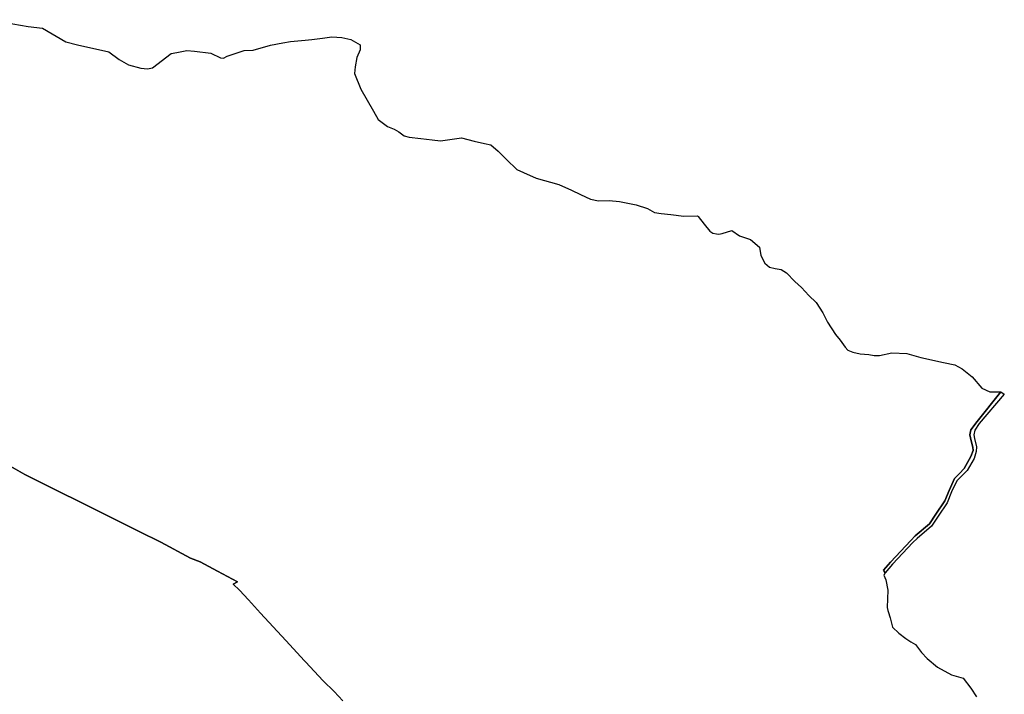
# Model space of a CAD drawing. Extents: x 577960 to 582939, y 6017202 to 6023066.
# Tile 197 of 217: x 580208 to 580756, y 6022675 to 6023050. Entities that reach past the tile are written whole.
import ezdxf

# ---------------------------------------------------------------- set-up
doc = ezdxf.new("R2010")
doc.units = 0
doc.header["$MEASUREMENT"] = 0
doc.linetypes.add('D', pattern=[0])
doc.layers.add('LI__FLUR', color=7, linetype='D')

msp = doc.modelspace()

# ---------------------------------------------------------------- linework, layer by layer
at = {"layer": 'LI__FLUR', "color": 8, "linetype": 'D', "true_color": 0x808080}
for p, q in [((580191.015, 6023050.326), (580212.835, 6023046.627)), ((580212.835, 6023046.627), (580220.712, 6023045.687)), ((580220.712, 6023045.687), (580233.696, 6023038.021)), ((580233.696, 6023038.021), (580240.233, 6023036.291)), ((580240.233, 6023036.291), (580257.716, 6023032.353)), ((580337.961, 6023033.332), (580347.727, 6023036.111)), ((580347.727, 6023036.111), (580354.444, 6023037.531)), ((580354.444, 6023037.531), (580358.803, 6023038.12)), ((580358.803, 6023038.12), (580362.911, 6023038.47)), ((580362.911, 6023038.47), (580366.949, 6023038.92)), ((580366.949, 6023038.92), (580370.718, 6023039.35)), ((580370.718, 6023039.35), (580376.535, 6023040.11)), ((580376.535, 6023040.11), (580381.703, 6023040.779)), ((580381.703, 6023040.779), (580387.29, 6023040.489)), ((580387.29, 6023040.489), (580392.408, 6023039.31)), ((580392.408, 6023039.31), (580397.446, 6023036.261)), ((580397.446, 6023036.261), (580397.476, 6023033.462)), ((580257.716, 6023032.353), (580263.463, 6023028.225)), ((580282.015, 6023023.456), (580292.341, 6023031.553)), ((580292.341, 6023031.553), (580295.45, 6023032.053)), ((580295.45, 6023032.053), (580301.087, 6023033.242)), ((580301.087, 6023033.242), (580305.275, 6023032.763)), ((580305.275, 6023032.763), (580314.481, 6023031.703)), ((580314.481, 6023031.703), (580319.809, 6023029.094)), ((580321.478, 6023028.944), (580323.517, 6023029.954)), ((580323.517, 6023029.954), (580332.993, 6023033.232)), ((580332.993, 6023033.232), (580337.961, 6023033.332)), ((580397.476, 6023033.462), (580395.687, 6023029.294)), ((580263.463, 6023028.225), (580268.601, 6023025.266)), ((580268.601, 6023025.266), (580275.548, 6023023.407)), ((580319.809, 6023029.094), (580321.478, 6023028.944)), ((580395.687, 6023029.294), (580394.727, 6023024.126)), ((580275.548, 6023023.407), (580279.186, 6023023.057)), ((580279.186, 6023023.057), (580282.015, 6023023.456)), ((580394.727, 6023024.126), (580394.377, 6023020.418)), ((580394.377, 6023020.418), (580397.975, 6023011.611)), ((580397.975, 6023011.611), (580404.952, 6022999.436)), ((580404.952, 6022999.436), (580407.461, 6022994.808)), ((580407.461, 6022994.808), (580412.748, 6022990.96)), ((580412.748, 6022990.96), (580416.427, 6022989.431)), ((580416.427, 6022989.431), (580419.085, 6022987.961)), ((580419.085, 6022987.961), (580422.014, 6022985.652)), ((580422.014, 6022985.652), (580424.723, 6022984.903)), ((580424.723, 6022984.903), (580431.25, 6022984.263)), ((580431.25, 6022984.263), (580437.537, 6022983.493)), ((580437.537, 6022983.493), (580442.145, 6022982.834)), ((580442.145, 6022982.834), (580453.97, 6022984.523)), ((580453.97, 6022984.523), (580460.897, 6022982.814)), ((580460.897, 6022982.814), (580466.745, 6022981.464)), ((580466.745, 6022981.464), (580470.253, 6022980.655)), ((580470.253, 6022980.655), (580474.332, 6022977.096)), ((580474.332, 6022977.096), (580478.96, 6022972.618)), ((580478.96, 6022972.618), (580484.727, 6022967.051)), ((580484.727, 6022967.051), (580488.325, 6022965.342)), ((580488.325, 6022965.342), (580495.412, 6022962.153)), ((580495.412, 6022962.153), (580508.127, 6022958.615)), ((580508.127, 6022958.615), (580515.104, 6022955.416)), ((580515.104, 6022955.416), (580520.102, 6022953.117)), ((580520.102, 6022953.117), (580522.86, 6022951.848)), ((580522.86, 6022951.848), (580525.699, 6022950.538)), ((580525.699, 6022950.538), (580530.067, 6022949.559)), ((580530.067, 6022949.559), (580536.105, 6022949.699)), ((580536.105, 6022949.699), (580541.742, 6022949.199)), ((580541.742, 6022949.199), (580551.018, 6022947.32)), ((580551.018, 6022947.32), (580557.406, 6022945.271)), ((580557.406, 6022945.271), (580561.314, 6022943.092)), ((580561.314, 6022943.092), (580565.092, 6022942.462)), ((580565.092, 6022942.462), (580570.41, 6022941.842)), ((580570.41, 6022941.842), (580577.547, 6022941.022)), ((580577.547, 6022941.022), (580585.314, 6022941.162)), ((580585.314, 6022941.162), (580585.603, 6022940.803)), ((580585.603, 6022940.803), (580589.002, 6022936.534)), ((580589.002, 6022936.534), (580592.18, 6022932.746)), ((580592.18, 6022932.746), (580593.73, 6022931.537)), ((580593.73, 6022931.537), (580595.749, 6022931.197)), ((580597.158, 6022930.987), (580599.027, 6022931.387)), ((580599.027, 6022931.387), (580604.415, 6022932.976)), ((580604.415, 6022932.976), (580608.593, 6022930.037)), ((580595.749, 6022931.197), (580597.158, 6022930.987)), ((580608.593, 6022930.037), (580613.011, 6022928.598)), ((580613.011, 6022928.598), (580614.761, 6022928.028)), ((580614.761, 6022928.028), (580619.729, 6022923.81)), ((580619.729, 6022923.81), (580620.418, 6022919.042)), ((580620.418, 6022919.042), (580622.657, 6022914.914)), ((580622.657, 6022914.914), (580625.346, 6022912.655)), ((580625.346, 6022912.655), (580628.435, 6022911.835)), ((580628.435, 6022911.835), (580631.693, 6022911.256)), ((580631.693, 6022911.256), (580634.672, 6022909.407)), ((580634.672, 6022909.407), (580639.3, 6022904.689)), ((580639.3, 6022904.689), (580643.108, 6022901.39)), ((580643.108, 6022901.39), (580647.086, 6022896.832)), ((580647.086, 6022896.832), (580651.205, 6022892.894)), ((580651.205, 6022892.894), (580654.973, 6022887.137)), ((580654.973, 6022887.137), (580657.592, 6022882.019)), ((580657.592, 6022882.019), (580661.95, 6022875.192)), ((580661.95, 6022875.192), (580664.519, 6022872.093)), ((580664.519, 6022872.093), (580667.467, 6022868.045)), ((580667.467, 6022868.045), (580668.967, 6022866.496)), ((580668.967, 6022866.496), (580671.705, 6022865.266)), ((580671.705, 6022865.266), (580675.684, 6022864.357)), ((580675.684, 6022864.357), (580680.492, 6022864.087)), ((580680.492, 6022864.087), (580683.53, 6022863.477)), ((580683.53, 6022863.477), (580686.549, 6022863.487)), ((580686.549, 6022863.487), (580693.296, 6022865.016)), ((580693.296, 6022865.016), (580701.792, 6022864.497)), ((580701.792, 6022864.497), (580709.569, 6022862.357)), ((580709.569, 6022862.357), (580722.094, 6022859.589)), ((580722.094, 6022859.589), (580728.491, 6022858.299)), ((580728.491, 6022858.299), (580732.519, 6022856.03)), ((580732.519, 6022856.03), (580737.977, 6022851.562)), ((580737.977, 6022851.562), (580743.354, 6022845.295)), ((580743.354, 6022845.295), (580747.822, 6022843.196)), ((580753.98, 6022843.176), (580740.755, 6022826.813)), ((580740.755, 6022826.813), (580753.98, 6022843.176)), ((580755.939, 6022841.876), (580742.025, 6022825.654)), ((580747.822, 6022843.196), (580750.331, 6022843.196)), ((580750.331, 6022843.196), (580753.98, 6022843.176)), ((580753.98, 6022843.176), (580755.939, 6022841.876)), ((580737.277, 6022822.205), (580736.837, 6022819.307)), ((580736.837, 6022819.307), (580737.277, 6022822.205)), ((580740.755, 6022826.813), (580737.277, 6022822.205)), ((580737.277, 6022822.205), (580740.755, 6022826.813)), ((580739.506, 6022821.915), (580738.956, 6022819.277)), ((580742.025, 6022825.654), (580739.506, 6022821.915)), ((580736.837, 6022819.307), (580737.516, 6022816.038)), ((580737.516, 6022816.038), (580736.837, 6022819.307)), ((580738.956, 6022819.277), (580739.326, 6022817.208)), ((580739.326, 6022817.208), (580740.525, 6022812.62)), ((580737.516, 6022816.038), (580738.496, 6022812.55)), ((580738.496, 6022812.55), (580737.516, 6022816.038)), ((580738.496, 6022812.55), (580738.666, 6022810.561)), ((580738.666, 6022810.561), (580738.496, 6022812.55)), ((580740.525, 6022812.62), (580740.355, 6022810.021)), ((580737.316, 6022807.252), (580733.668, 6022800.675)), ((580733.668, 6022800.675), (580737.316, 6022807.252)), ((580739.186, 6022806.083), (580735.317, 6022799.515)), ((580738.666, 6022810.561), (580737.316, 6022807.252)), ((580737.316, 6022807.252), (580738.666, 6022810.561)), ((580740.355, 6022810.021), (580739.186, 6022806.083)), ((580210.881, 6022797.319), (580203.105, 6022801.737)), ((580203.105, 6022801.737), (580210.881, 6022797.319)), ((580733.668, 6022800.675), (580730.959, 6022797.856)), ((580730.959, 6022797.856), (580733.668, 6022800.675)), ((580226.484, 6022789.542), (580210.881, 6022797.319)), ((580210.881, 6022797.319), (580226.484, 6022789.542)), ((580728.23, 6022795.028), (580725.181, 6022788.43)), ((580725.181, 6022788.43), (580728.23, 6022795.028)), ((580730.959, 6022797.856), (580728.23, 6022795.028)), ((580728.23, 6022795.028), (580730.959, 6022797.856)), ((580732.148, 6022796.377), (580729.519, 6022793.798)), ((580735.317, 6022799.515), (580732.148, 6022796.377)), ((580244.816, 6022780.416), (580226.484, 6022789.542)), ((580226.484, 6022789.542), (580244.816, 6022780.416)), ((580729.519, 6022793.798), (580726.521, 6022787.601)), ((580725.181, 6022788.43), (580722.862, 6022782.573)), ((580722.862, 6022782.573), (580725.181, 6022788.43)), ((580726.521, 6022787.601), (580724.222, 6022781.454)), ((580260.8, 6022772.39), (580244.816, 6022780.416)), ((580244.816, 6022780.416), (580260.8, 6022772.39)), ((580722.862, 6022782.573), (580717.924, 6022775.126)), ((580717.924, 6022775.126), (580722.862, 6022782.573)), ((580724.222, 6022781.454), (580719.184, 6022774.027)), ((580717.924, 6022775.126), (580714.296, 6022769.819)), ((580714.296, 6022769.819), (580717.924, 6022775.126)), ((580719.184, 6022774.027), (580715.395, 6022768.459)), ((580274.534, 6022765.493), (580260.8, 6022772.39)), ((580260.8, 6022772.39), (580274.534, 6022765.493)), ((580714.296, 6022769.819), (580706.339, 6022763.132)), ((580706.339, 6022763.132), (580714.296, 6022769.819)), ((580715.395, 6022768.459), (580707.518, 6022761.722)), ((580286.548, 6022759.566), (580274.534, 6022765.493)), ((580274.534, 6022765.493), (580286.548, 6022759.566)), ((580706.339, 6022763.132), (580703.85, 6022760.553)), ((580703.85, 6022760.553), (580706.339, 6022763.132)), ((580707.518, 6022761.722), (580705.079, 6022759.513)), ((580303.041, 6022750.72), (580286.548, 6022759.566)), ((580286.548, 6022759.566), (580303.041, 6022750.72)), ((580703.85, 6022760.553), (580692.704, 6022748.538)), ((580692.704, 6022748.538), (580703.85, 6022760.553)), ((580705.079, 6022759.513), (580693.744, 6022747.289)), ((580308.539, 6022748.67), (580303.041, 6022750.72)), ((580303.041, 6022750.72), (580308.539, 6022748.67)), ((580318.244, 6022743.483), (580308.539, 6022748.67)), ((580308.539, 6022748.67), (580318.244, 6022743.483)), ((580692.704, 6022748.538), (580688.656, 6022744.11)), ((580688.656, 6022744.11), (580692.704, 6022748.538)), ((580693.744, 6022747.289), (580689.696, 6022742.461)), ((580329.26, 6022737.595), (580318.244, 6022743.483)), ((580318.244, 6022743.483), (580329.26, 6022737.595)), ((580688.656, 6022744.11), (580689.696, 6022742.461)), ((580689.696, 6022742.461), (580688.656, 6022744.11)), ((580689.696, 6022742.461), (580688.846, 6022741.162)), ((580688.846, 6022741.162), (580690.005, 6022738.613)), ((580326.951, 6022736.316), (580329.26, 6022737.595)), ((580329.26, 6022737.595), (580326.951, 6022736.316)), ((580330.429, 6022732.927), (580326.951, 6022736.316)), ((580326.951, 6022736.316), (580330.429, 6022732.927)), ((580690.005, 6022738.613), (580691.195, 6022732.836)), ((580335.437, 6022727.5), (580330.429, 6022732.927)), ((580330.429, 6022732.927), (580335.437, 6022727.5)), ((580691.195, 6022732.836), (580690.675, 6022723.32)), ((580342.144, 6022720.143), (580335.437, 6022727.5)), ((580335.437, 6022727.5), (580342.144, 6022720.143)), ((580690.675, 6022723.32), (580691.185, 6022721.651)), ((580356.168, 6022704.91), (580342.144, 6022720.143)), ((580342.144, 6022720.143), (580356.168, 6022704.91)), ((580691.185, 6022721.651), (580691.694, 6022720.001)), ((580691.694, 6022720.001), (580692.114, 6022718.672)), ((580692.114, 6022718.672), (580692.474, 6022717.492)), ((580692.474, 6022717.492), (580693.743, 6022712.315)), ((580693.743, 6022712.315), (580697.172, 6022709.016)), ((580697.172, 6022709.016), (580701.18, 6022705.967)), ((580366.533, 6022693.655), (580356.168, 6022704.91)), ((580356.168, 6022704.91), (580366.533, 6022693.655)), ((580701.18, 6022705.967), (580703.939, 6022704.228)), ((580703.939, 6022704.228), (580706.548, 6022702.579)), ((580706.548, 6022702.579), (580709.886, 6022698.161)), ((580709.886, 6022698.161), (580712.935, 6022694.892)), ((580367.193, 6022692.955), (580366.533, 6022693.655)), ((580366.533, 6022693.655), (580367.193, 6022692.955)), ((580377.038, 6022682.52), (580367.193, 6022692.955)), ((580367.193, 6022692.955), (580377.038, 6022682.52)), ((580712.935, 6022694.892), (580718.752, 6022690.014)), ((580718.752, 6022690.014), (580726.499, 6022685.786)), ((580726.499, 6022685.786), (580733.076, 6022683.957)), ((580382.976, 6022676.443), (580377.038, 6022682.52)), ((580377.038, 6022682.52), (580382.976, 6022676.443)), ((580733.076, 6022683.957), (580737.314, 6022678.45)), ((580387.833, 6022671.275), (580382.976, 6022676.443)), ((580382.976, 6022676.443), (580387.833, 6022671.275)), ((580737.314, 6022678.45), (580740.493, 6022673.462))]:
    msp.add_line(p, q, dxfattribs=at)

doc.saveas('drawing.dxf')
